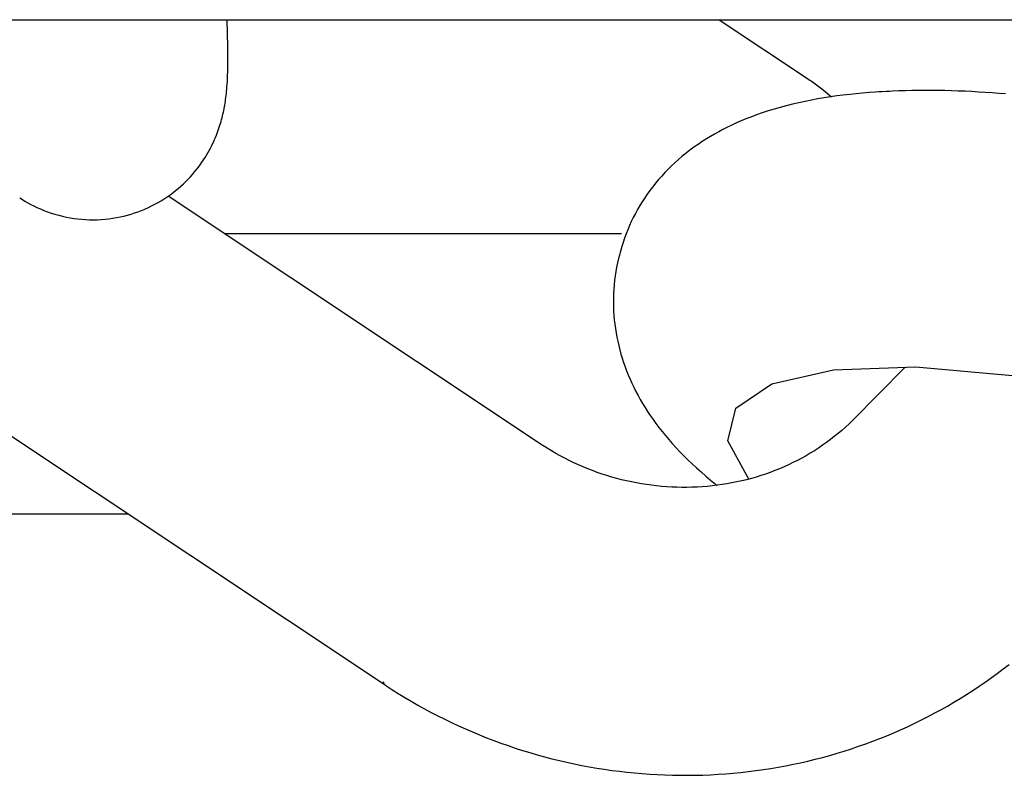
# Model space of a CAD drawing. Extents: x 990 to 4202, y -422 to 622.
# Tile 148 of 200: x 1595.102 to 1595.507, y -93.733 to -93.422. Entities that reach past the tile are written whole.
import ezdxf

# ---------------------------------------------------------------- set-up
doc = ezdxf.new("R2010")
doc.units = 0
doc.header["$MEASUREMENT"] = 0
doc.layers.add('SPILL-BUCKET', color=1, linetype='CONTINUOUS')

msp = doc.modelspace()

# ---------------------------------------------------------------- linework, layer by layer
at = {"layer": 'SPILL-BUCKET', "linetype": 'Continuous'}
msp.add_line((1594.78871, -93.42236), (1596.47462, -93.42236), dxfattribs=at)
at = {"layer": 'SPILL-BUCKET', "color": 1, "linetype": 'Continuous'}
for p, q in [((1594.84188, -93.42236), (1595.25219, -93.69537)), ((1595.18772, -93.42429), (1595.18765, -93.42238)), ((1595.38987, -93.42236), (1595.42615, -93.4465)), ((1595.18779, -93.42614), (1595.18772, -93.42429)), ((1595.18785, -93.42794), (1595.18779, -93.42614)), ((1595.1879, -93.42978), (1595.18785, -93.42794)), ((1595.18794, -93.43159), (1595.1879, -93.42978)), ((1595.18797, -93.43324), (1595.18794, -93.43159)), ((1595.188, -93.43486), (1595.18797, -93.43324)), ((1595.18802, -93.43656), (1595.188, -93.43486)), ((1595.18802, -93.43823), (1595.18802, -93.43656)), ((1595.18802, -93.44005), (1595.18802, -93.43823)), ((1595.1879, -93.4453), (1595.18796, -93.44357)), ((1595.18796, -93.44357), (1595.18799, -93.44184)), ((1595.18799, -93.44184), (1595.18802, -93.44005)), ((1595.18771, -93.44889), (1595.18778, -93.44785)), ((1595.18778, -93.44785), (1595.18785, -93.44657)), ((1595.18785, -93.44657), (1595.1879, -93.4453)), ((1595.42615, -93.4465), (1595.4269, -93.447)), ((1595.4269, -93.447), (1595.42765, -93.44751)), ((1595.42765, -93.44751), (1595.42934, -93.44871)), ((1595.18739, -93.45265), (1595.18748, -93.45181)), ((1595.18748, -93.45181), (1595.18756, -93.45087)), ((1595.18756, -93.45087), (1595.18764, -93.44996)), ((1595.18764, -93.44996), (1595.18771, -93.44889)), ((1595.42934, -93.44871), (1595.43101, -93.44993)), ((1595.43101, -93.44993), (1595.43265, -93.45119)), ((1595.43265, -93.45119), (1595.43426, -93.45248)), ((1595.45551, -93.45203), (1595.45418, -93.45212)), ((1595.45685, -93.45196), (1595.45551, -93.45203)), ((1595.45872, -93.45185), (1595.45685, -93.45196)), ((1595.45988, -93.45179), (1595.45872, -93.45185)), ((1595.46104, -93.45173), (1595.45988, -93.45179)), ((1595.46372, -93.45162), (1595.46104, -93.45173)), ((1595.46641, -93.45153), (1595.46372, -93.45162)), ((1595.4691, -93.45147), (1595.46641, -93.45153)), ((1595.47181, -93.45143), (1595.4691, -93.45147)), ((1595.47451, -93.45141), (1595.47181, -93.45143)), ((1595.47723, -93.45142), (1595.47451, -93.45141)), ((1595.47995, -93.45145), (1595.47723, -93.45142)), ((1595.48269, -93.4515), (1595.47995, -93.45145)), ((1595.48542, -93.45157), (1595.48269, -93.4515)), ((1595.48817, -93.45166), (1595.48542, -93.45157)), ((1595.49093, -93.45178), (1595.48817, -93.45166)), ((1595.49369, -93.45191), (1595.49093, -93.45178)), ((1595.49646, -93.45207), (1595.49369, -93.45191)), ((1595.49925, -93.45224), (1595.49646, -93.45207)), ((1595.18686, -93.45666), (1595.18698, -93.45587)), ((1595.18698, -93.45587), (1595.18709, -93.45512)), ((1595.18709, -93.45512), (1595.1872, -93.4543)), ((1595.1872, -93.4543), (1595.18729, -93.45351)), ((1595.18729, -93.45351), (1595.18739, -93.45265)), ((1595.42517, -93.45591), (1595.42258, -93.45646)), ((1595.42778, -93.45539), (1595.42517, -93.45591)), ((1595.43038, -93.45491), (1595.42778, -93.45539)), ((1595.43301, -93.45446), (1595.43038, -93.45491)), ((1595.43563, -93.45406), (1595.43301, -93.45446)), ((1595.43426, -93.45248), (1595.43609, -93.454)), ((1595.43827, -93.45369), (1595.43563, -93.45406)), ((1595.4409, -93.45335), (1595.43827, -93.45369)), ((1595.44355, -93.45304), (1595.4409, -93.45335)), ((1595.44619, -93.45277), (1595.44355, -93.45304)), ((1595.44885, -93.45252), (1595.44619, -93.45277)), ((1595.4515, -93.4523), (1595.44885, -93.45252)), ((1595.45418, -93.45212), (1595.4515, -93.4523)), ((1595.50203, -93.45243), (1595.49925, -93.45224)), ((1595.50483, -93.45265), (1595.50203, -93.45243)), ((1595.50763, -93.45288), (1595.50483, -93.45265)), ((1595.18616, -93.46039), (1595.18631, -93.45966)), ((1595.18631, -93.45966), (1595.18646, -93.4589)), ((1595.18646, -93.4589), (1595.1866, -93.45817)), ((1595.1866, -93.45817), (1595.18674, -93.4574)), ((1595.18674, -93.4574), (1595.18686, -93.45666)), ((1595.40999, -93.45985), (1595.40757, -93.46064)), ((1595.41244, -93.45909), (1595.40999, -93.45985)), ((1595.41494, -93.45837), (1595.41244, -93.45909)), ((1595.41745, -93.4577), (1595.41494, -93.45837)), ((1595.42001, -93.45706), (1595.41745, -93.4577)), ((1595.42258, -93.45646), (1595.42001, -93.45706)), ((1595.18498, -93.46496), (1595.1852, -93.46419)), ((1595.1852, -93.46419), (1595.18542, -93.46341)), ((1595.18542, -93.46341), (1595.18562, -93.46266)), ((1595.18562, -93.46266), (1595.18581, -93.46189)), ((1595.18581, -93.46189), (1595.18599, -93.46115)), ((1595.18599, -93.46115), (1595.18616, -93.46039)), ((1595.39889, -93.46395), (1595.39698, -93.46478)), ((1595.40088, -93.46312), (1595.39889, -93.46395)), ((1595.40289, -93.46233), (1595.40088, -93.46312)), ((1595.40522, -93.46146), (1595.40289, -93.46233)), ((1595.40757, -93.46064), (1595.40522, -93.46146)), ((1595.18361, -93.46899), (1595.18392, -93.46816)), ((1595.18392, -93.46816), (1595.18421, -93.46735)), ((1595.18421, -93.46735), (1595.18448, -93.46654)), ((1595.18448, -93.46654), (1595.18474, -93.46575)), ((1595.18474, -93.46575), (1595.18498, -93.46496)), ((1595.39146, -93.46744), (1595.38973, -93.46837)), ((1595.39327, -93.46653), (1595.39146, -93.46744)), ((1595.39509, -93.46565), (1595.39327, -93.46653)), ((1595.39698, -93.46478), (1595.39509, -93.46565)), ((1595.18217, -93.47244), (1595.18256, -93.47156)), ((1595.18256, -93.47156), (1595.18293, -93.47069)), ((1595.18293, -93.47069), (1595.18328, -93.46983)), ((1595.18328, -93.46983), (1595.18361, -93.46899)), ((1595.38471, -93.47129), (1595.38295, -93.47241)), ((1595.38635, -93.47029), (1595.38471, -93.47129)), ((1595.38801, -93.46932), (1595.38635, -93.47029)), ((1595.38973, -93.46837), (1595.38801, -93.46932)), ((1595.17979, -93.47705), (1595.18033, -93.47611)), ((1595.18033, -93.47611), (1595.18083, -93.47517)), ((1595.18083, -93.47517), (1595.1813, -93.47425)), ((1595.1813, -93.47425), (1595.18175, -93.47334)), ((1595.18175, -93.47334), (1595.18217, -93.47244)), ((1595.37789, -93.47598), (1595.3763, -93.4772)), ((1595.37954, -93.47476), (1595.37789, -93.47598)), ((1595.38121, -93.47358), (1595.37954, -93.47476)), ((1595.38295, -93.47241), (1595.38121, -93.47358)), ((1595.17734, -93.48094), (1595.17801, -93.47996)), ((1595.17801, -93.47996), (1595.17863, -93.47898)), ((1595.17863, -93.47898), (1595.17923, -93.47801)), ((1595.17923, -93.47801), (1595.17979, -93.47705)), ((1595.37324, -93.47975), (1595.37176, -93.48107)), ((1595.37474, -93.47847), (1595.37324, -93.47975)), ((1595.3763, -93.4772), (1595.37474, -93.47847)), ((1595.17432, -93.48492), (1595.17513, -93.48392)), ((1595.17513, -93.48392), (1595.17591, -93.48293)), ((1595.17591, -93.48293), (1595.17664, -93.48193)), ((1595.17664, -93.48193), (1595.17734, -93.48094)), ((1595.36894, -93.48377), (1595.3676, -93.48516)), ((1595.37034, -93.4824), (1595.36894, -93.48377)), ((1595.37176, -93.48107), (1595.37034, -93.4824)), ((1595.17072, -93.48884), (1595.17168, -93.48787)), ((1595.17168, -93.48787), (1595.17259, -93.48689)), ((1595.17259, -93.48689), (1595.17348, -93.48591)), ((1595.17348, -93.48591), (1595.17432, -93.48492)), ((1595.36502, -93.48801), (1595.36379, -93.48947)), ((1595.36629, -93.48657), (1595.36502, -93.48801)), ((1595.3676, -93.48516), (1595.36629, -93.48657)), ((1595.16542, -93.49344), (1595.16654, -93.49256)), ((1595.16654, -93.49256), (1595.16764, -93.49165)), ((1595.16764, -93.49165), (1595.1687, -93.49073)), ((1595.1687, -93.49073), (1595.16973, -93.48979)), ((1595.16973, -93.48979), (1595.17072, -93.48884)), ((1595.36146, -93.49247), (1595.36036, -93.49399)), ((1595.36261, -93.49095), (1595.36146, -93.49247)), ((1595.36379, -93.48947), (1595.36261, -93.49095)), ((1595.10256, -93.49557), (1595.10357, -93.49623)), ((1595.10357, -93.49623), (1595.10461, -93.49687)), ((1595.16059, -93.49672), (1595.16184, -93.49594)), ((1595.16184, -93.49594), (1595.16306, -93.49513)), ((1595.16306, -93.49513), (1595.16425, -93.4943)), ((1595.31633, -93.59656), (1595.16346, -93.49485)), ((1595.16425, -93.4943), (1595.16542, -93.49344)), ((1595.35929, -93.49555), (1595.35827, -93.49712)), ((1595.36036, -93.49399), (1595.35929, -93.49555)), ((1595.10461, -93.49687), (1595.1058, -93.49755)), ((1595.1058, -93.49755), (1595.107, -93.49821)), ((1595.107, -93.49821), (1595.10824, -93.49885)), ((1595.10824, -93.49885), (1595.10951, -93.49946)), ((1595.10951, -93.49946), (1595.11094, -93.5001)), ((1595.11094, -93.5001), (1595.11241, -93.50071)), ((1595.15253, -93.50071), (1595.15394, -93.50013)), ((1595.15394, -93.50013), (1595.15532, -93.49952)), ((1595.15532, -93.49952), (1595.15667, -93.49887)), ((1595.15667, -93.49887), (1595.15801, -93.49818)), ((1595.15801, -93.49818), (1595.15931, -93.49746)), ((1595.15931, -93.49746), (1595.16059, -93.49672)), ((1595.35635, -93.50032), (1595.35545, -93.50196)), ((1595.35729, -93.49872), (1595.35635, -93.50032)), ((1595.35827, -93.49712), (1595.35729, -93.49872)), ((1595.11241, -93.50071), (1595.1139, -93.50127)), ((1595.1139, -93.50127), (1595.11542, -93.5018)), ((1595.11542, -93.5018), (1595.11695, -93.50228)), ((1595.11695, -93.50228), (1595.1185, -93.50272)), ((1595.1185, -93.50272), (1595.12006, -93.50311)), ((1595.12006, -93.50311), (1595.12163, -93.50345)), ((1595.12163, -93.50345), (1595.12321, -93.50375)), ((1595.12321, -93.50375), (1595.1248, -93.504)), ((1595.1248, -93.504), (1595.12639, -93.5042)), ((1595.12639, -93.5042), (1595.12799, -93.50436)), ((1595.12799, -93.50436), (1595.12958, -93.50447)), ((1595.12958, -93.50447), (1595.13118, -93.50453)), ((1595.13118, -93.50453), (1595.13276, -93.50454)), ((1595.13276, -93.50454), (1595.13435, -93.50451)), ((1595.13435, -93.50451), (1595.13593, -93.50443)), ((1595.13593, -93.50443), (1595.13751, -93.50431)), ((1595.13751, -93.50431), (1595.13907, -93.50414)), ((1595.13907, -93.50414), (1595.14063, -93.50393)), ((1595.14063, -93.50393), (1595.14217, -93.50368)), ((1595.14217, -93.50368), (1595.1437, -93.50338)), ((1595.1437, -93.50338), (1595.14521, -93.50303)), ((1595.14521, -93.50303), (1595.14671, -93.50265)), ((1595.14671, -93.50265), (1595.1482, -93.50223)), ((1595.1482, -93.50223), (1595.14966, -93.50176)), ((1595.14966, -93.50176), (1595.15111, -93.50125)), ((1595.15111, -93.50125), (1595.15253, -93.50071)), ((1595.3546, -93.50361), (1595.35379, -93.50527)), ((1595.35545, -93.50196), (1595.3546, -93.50361)), ((1595.3523, -93.50865), (1595.35162, -93.51036)), ((1595.35303, -93.50695), (1595.3523, -93.50865)), ((1595.35379, -93.50527), (1595.35303, -93.50695)), ((1595.35099, -93.51209), (1595.3504, -93.51383)), ((1595.35162, -93.51036), (1595.35099, -93.51209)), ((1595.34985, -93.51558), (1595.34905, -93.51848)), ((1595.3504, -93.51383), (1595.34985, -93.51558)), ((1595.34855, -93.52048), (1595.34812, -93.52225)), ((1595.34856, -93.52045), (1595.34855, -93.52048)), ((1595.3489, -93.51904), (1595.34856, -93.52043)), ((1595.34857, -93.52042), (1595.34856, -93.52045)), ((1595.34901, -93.51863), (1595.34891, -93.51904)), ((1595.34777, -93.52404), (1595.34745, -93.52583)), ((1595.34812, -93.52225), (1595.34777, -93.52404)), ((1595.34716, -93.52762), (1595.34693, -93.52942)), ((1595.34745, -93.52583), (1595.34716, -93.52762)), ((1595.34659, -93.53302), (1595.34649, -93.53482)), ((1595.34674, -93.53122), (1595.34659, -93.53302)), ((1595.34693, -93.52942), (1595.34674, -93.53122)), ((1595.34643, -93.53663), (1595.34642, -93.53842)), ((1595.34649, -93.53482), (1595.34643, -93.53663)), ((1595.34642, -93.53842), (1595.34645, -93.54023)), ((1595.34645, -93.54023), (1595.34652, -93.54202)), ((1595.34652, -93.54202), (1595.34663, -93.54382)), ((1595.34663, -93.54382), (1595.34679, -93.54561)), ((1595.34679, -93.54561), (1595.34699, -93.54739)), ((1595.34699, -93.54739), (1595.34723, -93.54917)), ((1595.34723, -93.54917), (1595.34751, -93.55095)), ((1595.34751, -93.55095), (1595.34783, -93.55271)), ((1595.34783, -93.55271), (1595.3482, -93.55448)), ((1595.3482, -93.55448), (1595.3486, -93.55623)), ((1595.3486, -93.55623), (1595.34904, -93.55798)), ((1595.34904, -93.55798), (1595.34953, -93.55971)), ((1595.34953, -93.55971), (1595.35005, -93.56145)), ((1595.35005, -93.56145), (1595.35061, -93.56317)), ((1595.35061, -93.56317), (1595.35122, -93.56489)), ((1595.35122, -93.56489), (1595.35186, -93.56659)), ((1595.43692, -93.56614), (1595.47073, -93.56496)), ((1595.46639, -93.56511), (1595.44468, -93.58704)), ((1595.47073, -93.56496), (1595.51042, -93.56849)), ((1595.35186, -93.56659), (1595.35254, -93.5683)), ((1595.35254, -93.5683), (1595.35326, -93.56998)), ((1595.4116, -93.57194), (1595.43692, -93.56614)), ((1595.35326, -93.56998), (1595.35403, -93.57167)), ((1595.35403, -93.57167), (1595.35482, -93.57334)), ((1595.35482, -93.57334), (1595.35567, -93.57503)), ((1595.39673, -93.58192), (1595.4116, -93.57194)), ((1595.35567, -93.57503), (1595.35655, -93.57668)), ((1595.35655, -93.57668), (1595.35748, -93.57835)), ((1595.35748, -93.57835), (1595.35843, -93.58)), ((1595.35843, -93.58), (1595.35945, -93.58166)), ((1595.35945, -93.58166), (1595.36049, -93.5833)), ((1595.36049, -93.5833), (1595.3616, -93.58496)), ((1595.3616, -93.58496), (1595.36273, -93.58659)), ((1595.39346, -93.59531), (1595.39673, -93.58192)), ((1595.36273, -93.58659), (1595.36393, -93.58825)), ((1595.36393, -93.58825), (1595.36516, -93.58988)), ((1595.44325, -93.58842), (1595.44178, -93.58977)), ((1595.44468, -93.58704), (1595.44325, -93.58842)), ((1595.36516, -93.58988), (1595.36647, -93.59154)), ((1595.36647, -93.59154), (1595.3678, -93.59318)), ((1595.3678, -93.59318), (1595.36921, -93.59485)), ((1595.43721, -93.59363), (1595.43563, -93.59485)), ((1595.43877, -93.59238), (1595.43721, -93.59363)), ((1595.44029, -93.59109), (1595.43877, -93.59238)), ((1595.44178, -93.58977), (1595.44029, -93.59109)), ((1595.31688, -93.59693), (1595.31633, -93.59656)), ((1595.31743, -93.59729), (1595.31688, -93.59693)), ((1595.31918, -93.5984), (1595.31743, -93.59729)), ((1595.36921, -93.59485), (1595.37064, -93.59649)), ((1595.37064, -93.59649), (1595.37217, -93.59817)), ((1595.40203, -93.61107), (1595.39346, -93.59531)), ((1595.43239, -93.5972), (1595.43072, -93.59832)), ((1595.43402, -93.59605), (1595.43239, -93.5972)), ((1595.43563, -93.59485), (1595.43402, -93.59605)), ((1595.32096, -93.59948), (1595.31918, -93.5984)), ((1595.32276, -93.60052), (1595.32096, -93.59948)), ((1595.32458, -93.60153), (1595.32276, -93.60052)), ((1595.32642, -93.6025), (1595.32458, -93.60153)), ((1595.37217, -93.59817), (1595.37372, -93.59981)), ((1595.37372, -93.59981), (1595.37536, -93.60149)), ((1595.37536, -93.60149), (1595.37703, -93.60314)), ((1595.42558, -93.60148), (1595.42382, -93.60246)), ((1595.42732, -93.60046), (1595.42558, -93.60148)), ((1595.42903, -93.59941), (1595.42732, -93.60046)), ((1595.43072, -93.59832), (1595.42903, -93.59941)), ((1595.32828, -93.60344), (1595.32642, -93.6025)), ((1595.33016, -93.60434), (1595.32828, -93.60344)), ((1595.33205, -93.60521), (1595.33016, -93.60434)), ((1595.33397, -93.60604), (1595.33205, -93.60521)), ((1595.37703, -93.60314), (1595.37879, -93.60482)), ((1595.37879, -93.60482), (1595.38058, -93.60648)), ((1595.4184, -93.60518), (1595.41655, -93.60602)), ((1595.42023, -93.60431), (1595.4184, -93.60518)), ((1595.42203, -93.6034), (1595.42023, -93.60431)), ((1595.42382, -93.60246), (1595.42203, -93.6034)), ((1595.3359, -93.60683), (1595.33397, -93.60604)), ((1595.33785, -93.60759), (1595.3359, -93.60683)), ((1595.33981, -93.6083), (1595.33785, -93.60759)), ((1595.34178, -93.60898), (1595.33981, -93.6083)), ((1595.34377, -93.60962), (1595.34178, -93.60898)), ((1595.34577, -93.61023), (1595.34377, -93.60962)), ((1595.38058, -93.60648), (1595.38245, -93.60815)), ((1595.38245, -93.60815), (1595.38435, -93.6098)), ((1595.38435, -93.6098), (1595.38632, -93.61146)), ((1595.40704, -93.60962), (1595.40509, -93.61023)), ((1595.40898, -93.60898), (1595.40704, -93.60962)), ((1595.4109, -93.6083), (1595.40898, -93.60898)), ((1595.4128, -93.60757), (1595.4109, -93.6083)), ((1595.41468, -93.60681), (1595.4128, -93.60757)), ((1595.41655, -93.60602), (1595.41468, -93.60681)), ((1595.34778, -93.61079), (1595.34577, -93.61023)), ((1595.34981, -93.61131), (1595.34778, -93.61079)), ((1595.35184, -93.6118), (1595.34981, -93.61131)), ((1595.35388, -93.61225), (1595.35184, -93.6118)), ((1595.35593, -93.61265), (1595.35388, -93.61225)), ((1595.35798, -93.61302), (1595.35593, -93.61265)), ((1595.36004, -93.61334), (1595.35798, -93.61302)), ((1595.36211, -93.61363), (1595.36004, -93.61334)), ((1595.36418, -93.61387), (1595.36211, -93.61363)), ((1595.36625, -93.61408), (1595.36418, -93.61387)), ((1595.38697, -93.61387), (1595.38492, -93.61408)), ((1595.38632, -93.61146), (1595.38833, -93.61309)), ((1595.38902, -93.61363), (1595.38697, -93.61387)), ((1595.38833, -93.61309), (1595.38901, -93.61364)), ((1595.39107, -93.61334), (1595.38902, -93.61363)), ((1595.3931, -93.61302), (1595.39107, -93.61334)), ((1595.39513, -93.61265), (1595.3931, -93.61302)), ((1595.39714, -93.61225), (1595.39513, -93.61265)), ((1595.39915, -93.6118), (1595.39714, -93.61225)), ((1595.40114, -93.61131), (1595.39915, -93.6118)), ((1595.40312, -93.61079), (1595.40114, -93.61131)), ((1595.40509, -93.61023), (1595.40312, -93.61079)), ((1595.36833, -93.61424), (1595.36625, -93.61408)), ((1595.37041, -93.61436), (1595.36833, -93.61424)), ((1595.37249, -93.61444), (1595.37041, -93.61436)), ((1595.37456, -93.61449), (1595.37249, -93.61444)), ((1595.37664, -93.61449), (1595.37456, -93.61449)), ((1595.37872, -93.61444), (1595.37664, -93.61449)), ((1595.38079, -93.61436), (1595.37872, -93.61444)), ((1595.38285, -93.61424), (1595.38079, -93.61436)), ((1595.38492, -93.61408), (1595.38285, -93.61424)), ((1595.50418, -93.69091), (1595.50663, -93.68907)), ((1595.50663, -93.68907), (1595.50904, -93.6872)), ((1595.25219, -93.69537), (1595.2519, -93.69442)), ((1595.49668, -93.6962), (1595.49921, -93.69447)), ((1595.49921, -93.69447), (1595.50171, -93.69271)), ((1595.50171, -93.69271), (1595.50418, -93.69091)), ((1595.25219, -93.69537), (1595.25377, -93.69641)), ((1595.25377, -93.69641), (1595.25536, -93.69744)), ((1595.25536, -93.69744), (1595.258, -93.69911)), ((1595.49155, -93.69956), (1595.49413, -93.6979)), ((1595.49413, -93.6979), (1595.49668, -93.6962)), ((1595.258, -93.69911), (1595.26067, -93.70074)), ((1595.26067, -93.70074), (1595.26336, -93.70233)), ((1595.26336, -93.70233), (1595.26607, -93.70389)), ((1595.48366, -93.7043), (1595.48631, -93.70276)), ((1595.48631, -93.70276), (1595.48894, -93.70118)), ((1595.48894, -93.70118), (1595.49155, -93.69956)), ((1595.26607, -93.70389), (1595.26881, -93.70541)), ((1595.26881, -93.70541), (1595.27157, -93.70689)), ((1595.27157, -93.70689), (1595.27434, -93.70833)), ((1595.47828, -93.70728), (1595.48098, -93.70581)), ((1595.48098, -93.70581), (1595.48366, -93.7043)), ((1595.27434, -93.70833), (1595.27714, -93.70973)), ((1595.27714, -93.70973), (1595.27996, -93.7111)), ((1595.47004, -93.71146), (1595.47281, -93.71011)), ((1595.47281, -93.71011), (1595.47556, -93.70871)), ((1595.47556, -93.70871), (1595.47828, -93.70728)), ((1595.27996, -93.7111), (1595.2828, -93.71242)), ((1595.2828, -93.71242), (1595.28566, -93.71371)), ((1595.28566, -93.71371), (1595.28853, -93.71495)), ((1595.28853, -93.71495), (1595.29142, -93.71616)), ((1595.46162, -93.71528), (1595.46445, -93.71405)), ((1595.46445, -93.71405), (1595.46726, -93.71277)), ((1595.46726, -93.71277), (1595.47004, -93.71146)), ((1595.29142, -93.71616), (1595.29433, -93.71732)), ((1595.29433, -93.71732), (1595.29726, -93.71844)), ((1595.29726, -93.71844), (1595.3002, -93.71953)), ((1595.45013, -93.71981), (1595.45303, -93.71874)), ((1595.45303, -93.71874), (1595.45591, -93.71763)), ((1595.45591, -93.71763), (1595.45877, -93.71648)), ((1595.45877, -93.71648), (1595.46162, -93.71528)), ((1595.3002, -93.71953), (1595.30316, -93.72057)), ((1595.30316, -93.72057), (1595.30613, -93.72157)), ((1595.30613, -93.72157), (1595.30911, -93.72253)), ((1595.30911, -93.72253), (1595.31211, -93.72344)), ((1595.43836, -93.72368), (1595.44133, -93.72278)), ((1595.44133, -93.72278), (1595.44428, -93.72183)), ((1595.44428, -93.72183), (1595.44721, -93.72084)), ((1595.44721, -93.72084), (1595.45013, -93.71981)), ((1595.31211, -93.72344), (1595.31512, -93.72432)), ((1595.31512, -93.72432), (1595.31814, -93.72515)), ((1595.31814, -93.72515), (1595.32118, -93.72594)), ((1595.32118, -93.72594), (1595.32422, -93.72669)), ((1595.32422, -93.72669), (1595.32728, -93.72739)), ((1595.42335, -93.72757), (1595.42637, -93.72688)), ((1595.42637, -93.72688), (1595.42939, -93.72614)), ((1595.42939, -93.72614), (1595.4324, -93.72537)), ((1595.4324, -93.72537), (1595.43539, -93.72455)), ((1595.43539, -93.72455), (1595.43836, -93.72368)), ((1595.32728, -93.72739), (1595.33034, -93.72805)), ((1595.33034, -93.72805), (1595.33341, -93.72867)), ((1595.33341, -93.72867), (1595.33649, -93.72925)), ((1595.33649, -93.72925), (1595.33958, -93.72978)), ((1595.33958, -93.72978), (1595.34268, -93.73027)), ((1595.34268, -93.73027), (1595.34578, -93.73071)), ((1595.34578, -93.73071), (1595.34888, -93.73111)), ((1595.34888, -93.73111), (1595.35199, -93.73147)), ((1595.39878, -93.73156), (1595.40188, -93.73121)), ((1595.40188, -93.73121), (1595.40497, -93.73082)), ((1595.40497, -93.73082), (1595.40806, -93.73039)), ((1595.40806, -93.73039), (1595.41113, -93.72991)), ((1595.41113, -93.72991), (1595.4142, -93.72939)), ((1595.4142, -93.72939), (1595.41726, -93.72883)), ((1595.41726, -93.72883), (1595.42031, -93.72822)), ((1595.42031, -93.72822), (1595.42335, -93.72757)), ((1595.35199, -93.73147), (1595.35511, -93.73178)), ((1595.35511, -93.73178), (1595.35823, -93.73205)), ((1595.35823, -93.73205), (1595.36135, -93.73228)), ((1595.36135, -93.73228), (1595.36447, -93.73246)), ((1595.36447, -93.73246), (1595.3676, -93.7326)), ((1595.3676, -93.7326), (1595.37072, -93.73269)), ((1595.37072, -93.73269), (1595.37385, -93.73274)), ((1595.37385, -93.73274), (1595.37697, -93.73275)), ((1595.37697, -93.73275), (1595.3801, -93.73271)), ((1595.3801, -93.73271), (1595.38322, -93.73263)), ((1595.38322, -93.73263), (1595.38634, -93.7325)), ((1595.38634, -93.7325), (1595.38946, -93.73233)), ((1595.38946, -93.73233), (1595.39257, -93.73212)), ((1595.39257, -93.73212), (1595.39568, -93.73186)), ((1595.39568, -93.73186), (1595.39878, -93.73156))]:
    msp.add_line(p, q, dxfattribs=at)
at = {"layer": 'SPILL-BUCKET', "color": 7, "linetype": 'Continuous'}
for p, q in [((1595.3497, -93.5103), (1595.18649, -93.5103)), ((1593.30014, -93.62535), (1595.14719, -93.62535))]:
    msp.add_line(p, q, dxfattribs=at)

doc.saveas('drawing.dxf')
